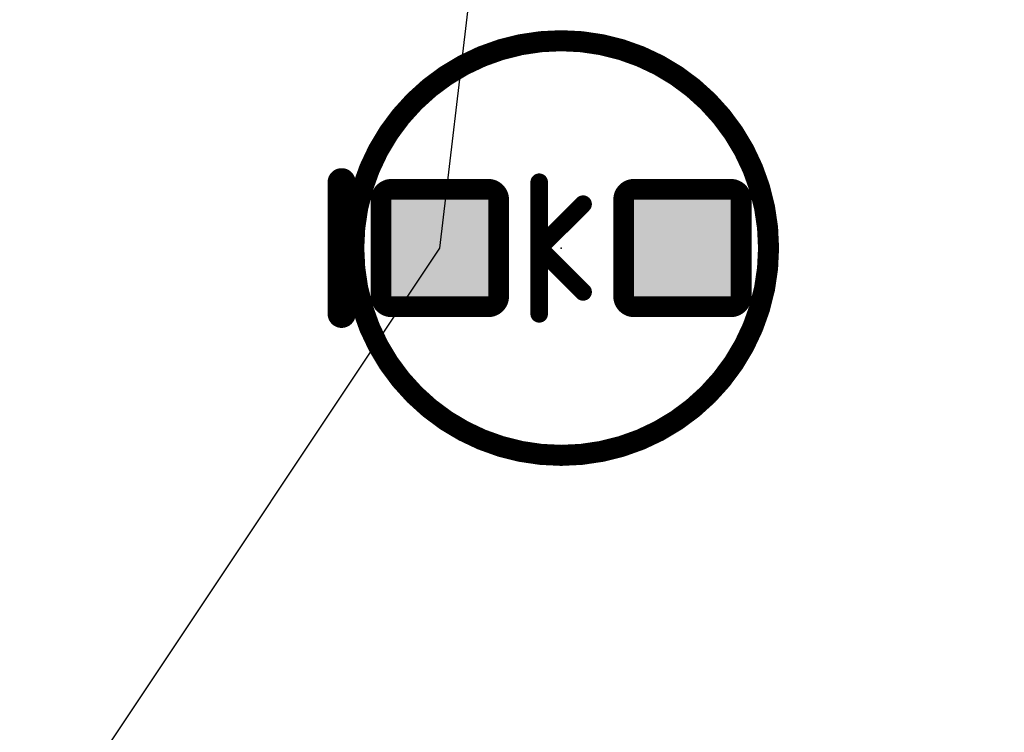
# Model space of a CAD drawing. Extents: x -35 to 35, y -57 to 81.
# Tile 75 of 153: x 13.86 to 20.98, y 11.74 to 16.89. Entities that reach past the tile are written whole.
import ezdxf

# ---------------------------------------------------------------- set-up
doc = ezdxf.new("R2010")
doc.units = 0
for name, color, linetype in [('1', 22, 'CONTINUOUS'), ('19', 53, 'CONTINUOUS'), ('21', 7, 'CONTINUOUS'), ('23', 7, 'CONTINUOUS'), ('51', 53, 'CONTINUOUS')]:
    doc.layers.add(name, color=color, linetype=linetype)

# ---------------------------------------------------------------- blocks, each defined once
blk = doc.blocks.new('RECT160000X160000R30')
at = {"const_width": 0.15}
blk.add_lwpolyline([(0.425, -0.35), (0.425, 0.35, 0.4142), (0.35, 0.425), (-0.35, 0.425, 0.4142), (-0.425, 0.35), (-0.425, -0.35, 0.4142), (-0.35, -0.425), (0.35, -0.425, 0.4142)], format="xyb", close=True, dxfattribs=at)
blk.add_solid([(-0.3754, -0.3754), (0.3754, -0.3754), (-0.3754, 0.3754), (0.3754, 0.3754)])

msp = doc.modelspace()

# ---------------------------------------------------------------- linework, layer by layer
at = {"layer": '19'}
for p, q in [((16.903, 15.24), (20.985, 49.786)), ((6.743, 0), (16.903, 15.24))]:
    msp.add_line(p, q, dxfattribs=at)
at = {"layer": '21', "const_width": 0.2032}
msp.add_lwpolyline([(16.1925, 14.7637), (16.1925, 15.7163)], dxfattribs=at)
at = {"layer": '21', "const_width": 0.1016}
for points in [[(16.2433, 15.7163, 1), (16.1417, 15.7163)], [(16.1417, 14.7637, 1), (16.2433, 14.7637)]]:
    msp.add_lwpolyline(points, format="xyb", dxfattribs=at)
at = {"layer": '23'}
msp.add_point((17.78, 15.24), dxfattribs=at)
msp.add_point((17.78, 15.24), dxfattribs=at)
at = {"layer": '51'}
for points, const_width in [([(17.78, 13.74, 1), (17.78, 16.74, 1), (17.78, 13.74)], 0.1524), ([(17.653, 15.7163, 1), (17.5895, 15.7163)], 0.0635), ([(17.9612, 15.535, 1), (17.9163, 15.58)], 0.0635), ([(17.6437, 15.2625, 1), (17.5988, 15.2175)], 0.0635), ([(17.5988, 15.2625, 1), (17.6437, 15.2175)], 0.0635), ([(17.653, 15.24, 1), (17.5895, 15.24)], 0.0635), ([(17.5895, 15.24, 1), (17.653, 15.24)], 0.0635), ([(17.9163, 14.9, 1), (17.9612, 14.945)], 0.0635), ([(17.5895, 14.7637, 1), (17.653, 14.7637)], 0.0635)]:
    msp.add_lwpolyline(points, format="xyb", dxfattribs=dict(at, const_width=const_width))
at = {"layer": '51', "const_width": 0.127}
for points in [[(17.6212, 15.24), (17.6212, 15.7163)], [(17.6212, 15.24), (17.9388, 15.5575)], [(17.6212, 14.7637), (17.6212, 15.24)], [(17.6212, 15.24), (17.9388, 14.9225)]]:
    msp.add_lwpolyline(points, dxfattribs=at)

# ---------------------------------------------------------------- block references
at = {"layer": '1', "rotation": 90}
for p in [(16.903, 15.24), (18.657, 15.24)]:
    msp.add_blockref('RECT160000X160000R30', p, dxfattribs=at)

doc.saveas('drawing.dxf')
